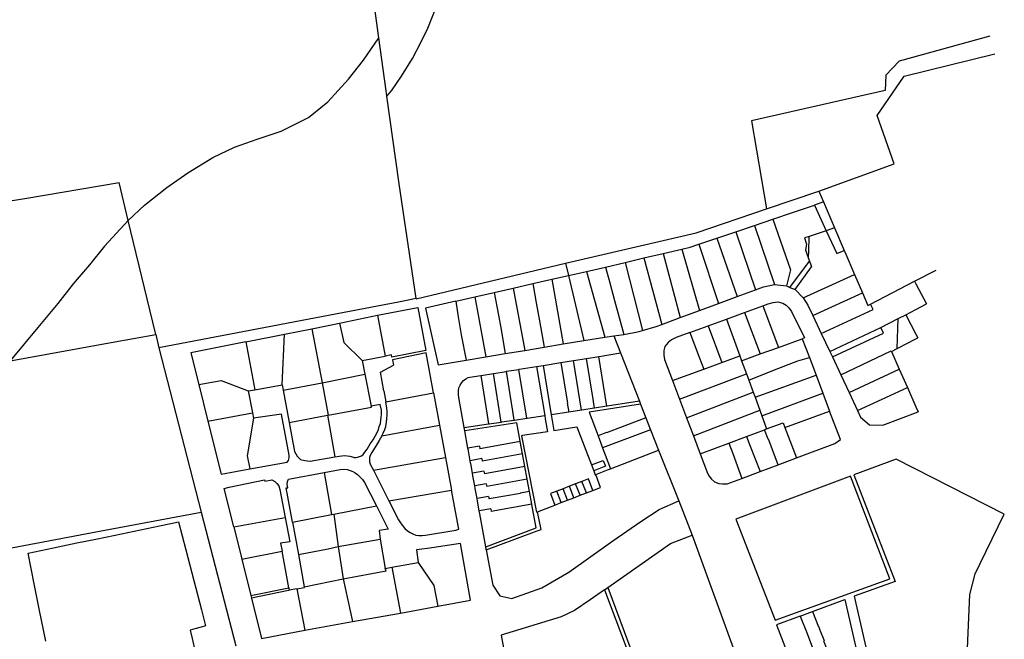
# Model space of a CAD drawing. Header units: inches. Extents: x 210911 to 224988, y 571697 to 586201.
# Tile 150 of 256: x 223561 to 224043, y 573224 to 573528. Entities that reach past the tile are written whole.
import ezdxf

# ---------------------------------------------------------------- set-up
doc = ezdxf.new("R2010")
doc.units = ezdxf.units.IN
doc.header["$MEASUREMENT"] = 0

msp = doc.modelspace()

# ---------------------------------------------------------------- linework, layer by layer
for points in [[(223740.652, 573490.608), (223742.86, 573493.122), (223747.78, 573500.352), (223753.171, 573508.995), (223757.354, 573516.811), (223760.652, 573523.767), (223763.61, 573531.178), (223766.9, 573540.678), (223772.664, 573557.506), (223774.944, 573564.105), (223775.454, 573565.728)], [(223736.733, 573519.119), (223731.81, 573555.042)], [(223613.877, 573429.667), (223621.751, 573437.102), (223632.841, 573445.854), (223643.035, 573453.048), (223655.323, 573460.508), (223665.905, 573465.576), (223676.99, 573469.414), (223688.847, 573473.363), (223702.242, 573480.032), (223711.648, 573487.763), (223721.856, 573498.849), (223729.149, 573508.185), (223736.733, 573519.119)], [(223740.652, 573490.608), (223740.285, 573493.197), (223736.733, 573519.119)], [(224036.187, 573520.002), (223991.838, 573507.693), (223985.315, 573500.789), (223984.855, 573493.231), (223919.331, 573478.5), (223926.724, 573435.328)], [(223952.333, 573444.052), (223989.281, 573457.44), (223980.954, 573481.041), (223994.185, 573500.28), (224038.729, 573511.309)], [(223755.044, 573391.385), (223746.753, 573447.518), (223740.652, 573490.608)], [(223441.372, 573421.02), (223563.158, 573440.434), (223609.389, 573448.305)], [(223613.877, 573429.667), (223609.389, 573448.305)], [(223926.724, 573435.328), (223952.333, 573444.052)], [(223952.333, 573444.052), (223954.632, 573438.693)], [(223939.49, 573433.579), (223950.209, 573437.199)], [(223954.632, 573438.693), (223950.209, 573437.199)], [(223950.209, 573437.199), (223956.058, 573424.621)], [(223954.632, 573438.693), (223960.09, 573425.971)], [(223828.29, 573408.76), (223892.293, 573423.598), (223926.724, 573435.328)], [(223929.832, 573430.304), (223939.49, 573433.579)], [(223613.877, 573429.667), (223602.291, 573417.061), (223594.902, 573407.901), (223586.862, 573398.576), (223579.391, 573388.993), (223569.495, 573377.179), (223556.031, 573360.837)], [(223627.319, 573373.84), (223623.149, 573391.16), (223613.877, 573429.667)], [(223911.703, 573424.138), (223920.829, 573427.241)], [(223920.829, 573427.241), (223929.832, 573430.304)], [(223920.829, 573427.241), (223930.649, 573398.303)], [(223929.832, 573430.304), (223938.532, 573405.408), (223936.494, 573397.6)], [(223902.458, 573420.997), (223911.703, 573424.138)], [(223911.703, 573424.138), (223921.306, 573395.615)], [(223947.584, 573421.783), (223945.446, 573421.067), (223946.421, 573418.003), (223945.877, 573415.302)], [(223947.359, 573411.052), (223947.474, 573415.068), (223947.636, 573420.961), (223947.659, 573421.808)], [(223947.659, 573421.808), (223947.584, 573421.783)], [(223948.621, 573422.13), (223947.659, 573421.808)], [(223956.058, 573424.621), (223948.621, 573422.13)], [(223960.09, 573425.971), (223956.058, 573424.621)], [(223956.058, 573424.621), (223961.242, 573413.465), (223964.802, 573414.991)], [(223960.09, 573425.971), (223964.802, 573414.991)], [(223885.196, 573415.584), (223889.334, 573416.541), (223893.574, 573417.981)], [(223893.574, 573417.981), (223902.458, 573420.997)], [(223893.574, 573417.981), (223903.249, 573388.963)], [(223902.458, 573420.997), (223912.45, 573392.352)], [(223866.687, 573411.28), (223876.137, 573413.483)], [(223876.137, 573413.483), (223885.196, 573415.584)], [(223876.137, 573413.483), (223884.416, 573382.015)], [(223885.196, 573415.584), (223893.834, 573385.492)], [(223945.877, 573415.302), (223946.416, 573413.756)], [(223946.416, 573413.756), (223947.359, 573411.052)], [(223964.802, 573414.991), (223965.108, 573414.279)], [(223965.108, 573414.279), (223969.907, 573403.103)], [(223755.064, 573391.252), (223828.29, 573408.76)], [(223828.29, 573408.76), (223829.71, 573402.712)], [(223847.756, 573406.83), (223857.443, 573409.11)], [(223857.443, 573409.11), (223866.687, 573411.28)], [(223857.443, 573409.11), (223865.919, 573375.674)], [(223866.687, 573411.28), (223875.486, 573378.699)], [(223938.219, 573396.873), (223947.805, 573409.774)], [(223947.359, 573411.052), (223947.805, 573409.774)], [(223947.805, 573409.774), (223948.464, 573407.886)], [(223948.464, 573407.886), (223948.813, 573406.885)], [(223821.559, 573400.854), (223829.71, 573402.712)], [(223829.71, 573402.712), (223838.566, 573404.668)], [(223829.71, 573402.712), (223837.195, 573370.819)], [(223838.566, 573404.668), (223847.756, 573406.83)], [(223838.566, 573404.668), (223847.454, 573372.444)], [(223847.756, 573406.83), (223849.929, 573399.067), (223852.208, 573390.475), (223856.766, 573373.845)], [(223940.74, 573395.81), (223948.813, 573406.885)], [(223944.75, 573391.686), (223969.907, 573403.103)], [(223969.907, 573403.103), (223973.736, 573394.201)], [(223999.358, 573399.83), (224009.972, 573405.319)], [(223802.618, 573396.537), (223812.214, 573398.724)], [(223812.214, 573398.724), (223821.559, 573400.854)], [(223812.214, 573398.724), (223813.843, 573389.259), (223815.394, 573380.431), (223817.817, 573367.582)], [(223821.559, 573400.854), (223827.088, 573369.131)], [(223921.306, 573395.615), (223925.238, 573397.066), (223930.649, 573398.303)], [(223930.649, 573398.303), (223936.494, 573397.6)], [(223936.494, 573397.6), (223938.219, 573396.873)], [(223977.74, 573388.645), (223999.358, 573399.83)], [(223999.358, 573399.83), (224000, 573398.625), (224005.264, 573388.745)], [(223783.712, 573392.229), (223793.266, 573394.406)], [(223793.266, 573394.406), (223802.618, 573396.537)], [(223793.266, 573394.406), (223795.357, 573383.201), (223796.459, 573377.087), (223798.662, 573364.382)], [(223802.618, 573396.537), (223808.211, 573365.977)], [(223912.45, 573392.352), (223921.306, 573395.615)], [(223938.219, 573396.873), (223940.74, 573395.81)], [(223940.74, 573395.81), (223944.75, 573391.686)], [(223949.409, 573383.12), (223973.736, 573394.201)], [(223973.736, 573394.201), (223976.425, 573387.964), (223977.74, 573388.645)], [(223755.044, 573391.385), (223747.101, 573389.733), (223628.904, 573367.176)], [(223755.044, 573391.385), (223755.064, 573391.252)], [(223774.382, 573390.103), (223759.659, 573386.748), (223765.806, 573358.894), (223779.496, 573361.181)], [(223774.382, 573390.103), (223783.712, 573392.229)], [(223774.382, 573390.103), (223775.532, 573382.419), (223777.131, 573373.554), (223779.496, 573361.181)], [(223783.712, 573392.229), (223789.112, 573362.787)], [(223893.834, 573385.492), (223903.249, 573388.963)], [(223903.249, 573388.963), (223912.45, 573392.352)], [(223916.031, 573384.549), (223924.92, 573387.782)], [(223924.92, 573387.782), (223927.625, 573388.766), (223930.076, 573389.442), (223932.318, 573389.714), (223934.751, 573389.171), (223936.364, 573388.129), (223937.77, 573386.889), (223939.066, 573385.039), (223945.385, 573372.062), (223944.291, 573371.665)], [(223924.92, 573387.782), (223932.597, 573367.434)], [(223944.75, 573391.686), (223947.04, 573388.098), (223949.409, 573383.12)], [(223953.593, 573374.33), (223979, 573386.049), (223977.74, 573388.645)], [(223994.989, 573383.423), (224000, 573386.018), (224005.264, 573388.745)], [(223717.409, 573379.361), (223736.01, 573383.158)], [(223736.01, 573383.158), (223755.836, 573387.001), (223759.724, 573365.946), (223743.117, 573362.596), (223742.869, 573363.796), (223739.857, 573363.221)], [(223736.01, 573383.158), (223739.857, 573363.221)], [(223884.416, 573382.015), (223893.834, 573385.492)], [(223907.104, 573381.302), (223916.031, 573384.549)], [(223916.031, 573384.549), (223923.693, 573364.226)], [(223949.409, 573383.12), (223953.593, 573374.33)], [(223991.323, 573381.524), (223994.989, 573383.423)], [(223994.989, 573383.423), (224000, 573373.887), (224000.915, 573372.146)], [(223703.806, 573376.6), (223717.409, 573379.361)], [(223717.409, 573379.361), (223719.494, 573369.773), (223728.467, 573361.01)], [(223865.919, 573375.674), (223872.657, 573377.642), (223875.486, 573378.699)], [(223875.486, 573378.699), (223884.416, 573382.015)], [(223889.213, 573374.763), (223898.188, 573378.05)], [(223898.188, 573378.05), (223907.104, 573381.302)], [(223898.188, 573378.05), (223904.852, 573360.12)], [(223907.104, 573381.302), (223913.679, 573363.372)], [(223982.82, 573377.12), (223991.323, 573381.524)], [(223990.81, 573366.925), (223991.323, 573381.524)], [(223556.031, 573360.837), (223605.484, 573369.857), (223627.319, 573373.84)], [(223627.319, 573373.84), (223628.904, 573367.176)], [(223671.438, 573370.139), (223690.498, 573373.94)], [(223689.346, 573349.178), (223690.498, 573373.94)], [(223690.498, 573373.94), (223703.806, 573376.6)], [(223703.806, 573376.6), (223708.862, 573350.133)], [(223851.942, 573373.146), (223856.766, 573373.845)], [(223856.766, 573373.845), (223864.3, 573375.2), (223865.919, 573375.674)], [(223889.213, 573374.763), (223882.533, 573372.312), (223880.181, 573371.222), (223878.537, 573369.816), (223876.988, 573367.899), (223876.351, 573365.971), (223876.421, 573363.625), (223876.696, 573361.483), (223880.617, 573351.173)], [(223889.213, 573374.763), (223893.758, 573362.7), (223895.979, 573356.849)], [(223953.593, 573374.33), (223957.779, 573365.514)], [(223957.779, 573365.514), (223982.82, 573377.12)], [(223959.071, 573362.786), (223984.166, 573374.404), (223982.82, 573377.12)], [(223671.438, 573370.139), (223644.468, 573364.761), (223648.501, 573349.259)], [(223671.438, 573370.139), (223675.849, 573346.725)], [(223817.817, 573367.582), (223827.088, 573369.131)], [(223827.088, 573369.131), (223837.195, 573370.819)], [(223837.195, 573370.819), (223847.454, 573372.444)], [(223847.454, 573372.444), (223851.942, 573373.146)], [(223851.942, 573373.146), (223855.228, 573364.715)], [(223932.597, 573367.434), (223944.291, 573371.665)], [(223944.291, 573371.665), (223947.755, 573362.537)], [(223990.81, 573366.925), (224000, 573371.673), (224000.915, 573372.146)], [(223628.904, 573367.176), (223649.686, 573286.726)], [(223763.473, 573345.182), (223759.959, 573364.847), (223743.466, 573361.409), (223743.961, 573358.804)], [(223789.112, 573362.787), (223798.662, 573364.382)], [(223798.662, 573364.382), (223808.211, 573365.977)], [(223808.211, 573365.977), (223817.817, 573367.582)], [(223844.606, 573363.007), (223844.649, 573363.014), (223855.228, 573364.715)], [(223855.228, 573364.715), (223864.425, 573341.071)], [(223914.571, 573360.939), (223923.693, 573364.226)], [(223923.693, 573364.226), (223932.597, 573367.434)], [(223957.779, 573365.514), (223959.071, 573362.786)], [(223963.186, 573354.073), (223987.905, 573365.698), (223988.004, 573365.473)], [(223988.004, 573365.473), (223990.81, 573366.925)], [(223988.004, 573365.473), (223991.824, 573356.82)], [(223728.467, 573361.01), (223739.857, 573363.221)], [(223728.467, 573361.01), (223729.838, 573354.267)], [(223739.135, 573346.132), (223737.529, 573355.236), (223743.961, 573358.804)], [(223779.496, 573361.181), (223789.112, 573362.787)], [(223817.283, 573358.616), (223825.916, 573360.003)], [(223825.916, 573360.003), (223826.008, 573360.018), (223832.15, 573361.005)], [(223825.916, 573360.003), (223829.126, 573340.168), (223829.063, 573340.159), (223829.773, 573335.775)], [(223832.15, 573361.005), (223832.224, 573361.017), (223838.383, 573362.007)], [(223836.078, 573336.739), (223832.15, 573361.005)], [(223838.383, 573362.007), (223838.441, 573362.016), (223844.606, 573363.007)], [(223838.383, 573362.007), (223841.616, 573342.033), (223841.554, 573342.024), (223842.255, 573337.682)], [(223848.55, 573338.645), (223844.606, 573363.007)], [(223895.979, 573356.849), (223904.852, 573360.12)], [(223904.852, 573360.12), (223913.679, 573363.372)], [(223913.679, 573363.372), (223914.571, 573360.939)], [(223914.571, 573360.939), (223916.927, 573354.504)], [(223918.077, 573351.363), (223930.603, 573356.415), (223942.049, 573360.791), (223947.755, 573362.537)], [(223947.755, 573362.537), (223951.053, 573353.822)], [(223959.071, 573362.786), (223963.186, 573354.073)], [(223708.862, 573350.133), (223729.838, 573354.267)], [(223729.838, 573354.267), (223733.008, 573338.674)], [(223786.667, 573353.683), (223786.895, 573353.72), (223792.89, 573354.685)], [(223792.89, 573354.685), (223793.102, 573354.719), (223799.133, 573355.689)], [(223796.744, 573330.88), (223792.89, 573354.685)], [(223799.133, 573355.689), (223799.329, 573355.721), (223805.376, 573356.693)], [(223799.133, 573355.689), (223802.299, 573336.129), (223802.265, 573336.125), (223802.962, 573331.819)], [(223805.376, 573356.693), (223805.556, 573356.722), (223813.953, 573358.073)], [(223809.251, 573332.769), (223805.376, 573356.693)], [(223813.953, 573358.073), (223817.283, 573358.616)], [(223813.953, 573358.073), (223818.031, 573334.095)], [(223817.283, 573358.616), (223821.226, 573334.468)], [(223880.617, 573351.173), (223895.979, 573356.849)], [(223884.103, 573342.022), (223916.927, 573354.504)], [(223916.927, 573354.504), (223918.077, 573351.363)], [(223963.186, 573354.073), (223967.258, 573345.345)], [(223967.258, 573345.345), (223991.824, 573356.82)], [(223991.824, 573356.82), (223995.844, 573347.742)], [(223648.501, 573349.259), (223659.436, 573351.203), (223672.653, 573346.145)], [(223648.501, 573349.259), (223652.941, 573331.293)], [(223675.849, 573346.725), (223689.346, 573349.178)], [(223689.346, 573349.178), (223689.814, 573346.536)], [(223689.814, 573346.536), (223708.862, 573350.133)], [(223708.862, 573350.133), (223711.818, 573334.266)], [(223778.591, 573328.139), (223775.911, 573342.976), (223775.753, 573344.311), (223775.77, 573346.148), (223775.983, 573347.632), (223776.656, 573349.017), (223777.356, 573350.212), (223778.168, 573351.157), (223779.297, 573351.974), (223780.549, 573352.635), (223781.262, 573352.814), (223786.667, 573353.683)], [(223786.667, 573353.683), (223789.835, 573334.264), (223790.536, 573329.943)], [(223880.617, 573351.173), (223884.103, 573342.022)], [(223918.077, 573351.363), (223920.217, 573345.508)], [(223921.132, 573343), (223951.053, 573353.822)], [(223951.053, 573353.822), (223954.348, 573345.096)], [(223672.653, 573346.145), (223675.849, 573346.725)], [(223672.653, 573346.145), (223674.745, 573335.362)], [(223689.814, 573346.536), (223692.764, 573330.706)], [(223739.135, 573346.132), (223740.077, 573340.838)], [(223740.077, 573340.838), (223763.473, 573345.182)], [(223763.473, 573345.182), (223766.414, 573329.333)], [(223887.521, 573333.005), (223920.217, 573345.508)], [(223920.217, 573345.508), (223921.132, 573343)], [(223924.44, 573333.943), (223954.348, 573345.096)], [(223954.348, 573345.096), (223957.712, 573336.179)], [(223967.258, 573345.345), (223971.407, 573336.451)], [(223971.407, 573336.451), (223989.423, 573344.862), (223995.844, 573347.742)], [(223995.844, 573347.742), (224000, 573338.408), (224001.107, 573335.922)], [(223715.205, 573313.786), (223717.231, 573314.103), (223718.581, 573314.376), (223719.911, 573314.463), (223721.219, 573314.363), (223722.512, 573314.124), (223724.255, 573313.694), (223724.684, 573313.557), (223725.372, 573313.569), (223726.282, 573313.702), (223727.208, 573313.976), (223728.196, 573314.383), (223728.978, 573315.05), (223729.848, 573316.084), (223730.95, 573317.515), (223732.515, 573320.121), (223733.882, 573322.23), (223734.923, 573323.951), (223735.741, 573325.368), (223736.467, 573327.219), (223736.918, 573328.724), (223737.452, 573330.125), (223737.727, 573331.744), (223737.847, 573333.238), (223737.999, 573334.588), (223737.959, 573336.76), (223737.436, 573339.472)], [(223737.436, 573339.472), (223733.008, 573338.674)], [(223738.119, 573324.043), (223738.85, 573325.35), (223739.622, 573327.196), (223740.068, 573328.654), (223740.535, 573330.749), (223740.661, 573332.688), (223740.739, 573334.234), (223740.751, 573336.024), (223740.649, 573337.637), (223740.077, 573340.838)], [(223864.993, 573339.61), (223839.744, 573335.752), (223844.162, 573324.113)], [(223864.425, 573341.071), (223848.624, 573338.656)], [(223864.425, 573341.071), (223864.993, 573339.61)], [(223864.993, 573339.61), (223867.567, 573332.992)], [(223884.103, 573342.022), (223887.521, 573333.005)], [(223921.132, 573343), (223923.458, 573336.631)], [(223652.941, 573331.293), (223674.745, 573335.362)], [(223673.503, 573307.897), (223691.733, 573311.173), (223692.45, 573312.07), (223692.725, 573313.265), (223692.687, 573314.644), (223689.008, 573334.794)], [(223674.745, 573335.362), (223675.254, 573332.752)], [(223689.008, 573334.794), (223675.254, 573332.752)], [(223711.818, 573334.266), (223733.097, 573338.241), (223733.008, 573338.674)], [(223829.773, 573335.775), (223821.226, 573334.468)], [(223836.078, 573336.739), (223829.9, 573335.794), (223829.773, 573335.775)], [(223842.255, 573337.682), (223836.184, 573336.755), (223836.078, 573336.739)], [(223848.55, 573338.645), (223842.35, 573337.697), (223842.255, 573337.682)], [(223848.624, 573338.656), (223848.55, 573338.645)], [(223890.89, 573324.1), (223923.458, 573336.631)], [(223923.458, 573336.631), (223924.44, 573333.943)], [(223935.729, 573328.218), (223957.712, 573336.179)], [(223962.96, 573322.27), (223957.712, 573336.179)], [(223971.407, 573336.451), (223972.876, 573333.304), (223977.172, 573329.482), (223983.757, 573329.383), (224001.107, 573335.922)], [(223652.941, 573331.293), (223659.352, 573305.354)], [(223675.254, 573332.752), (223672.214, 573314.313), (223673.503, 573307.897)], [(223692.764, 573330.706), (223711.551, 573334.216)], [(223692.764, 573330.706), (223695.428, 573316.415), (223696.619, 573314.202), (223698.254, 573312.555), (223700.473, 573312.005), (223703.018, 573311.67)], [(223711.551, 573334.216), (223711.818, 573334.266)], [(223711.551, 573334.216), (223715.205, 573313.786)], [(223778.591, 573328.139), (223790.536, 573329.943)], [(223805.978, 573321.572), (223804.348, 573330.411), (223778.875, 573326.564)], [(223790.536, 573329.943), (223790.813, 573329.985)], [(223790.813, 573329.985), (223796.744, 573330.88)], [(223796.744, 573330.88), (223797, 573330.919)], [(223797, 573330.919), (223802.962, 573331.819)], [(223802.962, 573331.819), (223803.198, 573331.855)], [(223803.198, 573331.855), (223809.251, 573332.769)], [(223818.299, 573332.518), (223819.384, 573326.14), (223807.061, 573324.244)], [(223809.251, 573332.769), (223809.473, 573332.803)], [(223809.473, 573332.803), (223818.031, 573334.095)], [(223818.031, 573334.095), (223818.299, 573332.518)], [(223821.226, 573334.468), (223821.677, 573331.705)], [(223821.677, 573331.705), (223822.491, 573326.722), (223833.741, 573328.601), (223840.992, 573309.909)], [(223867.567, 573332.992), (223848.278, 573325.671), (223848.268, 573325.699), (223844.162, 573324.113)], [(223867.567, 573332.992), (223867.579, 573332.962), (223869.844, 573327.139), (223869.856, 573327.109)], [(223887.521, 573333.005), (223890.89, 573324.1)], [(223924.44, 573333.943), (223926.796, 573327.492)], [(223926.796, 573327.492), (223934.849, 573330.501), (223935.729, 573328.218)], [(223738.119, 573324.043), (223766.414, 573329.333)], [(223766.414, 573329.333), (223769.348, 573313.52)], [(223778.875, 573326.564), (223778.591, 573328.139)], [(223780.411, 573318.058), (223778.875, 573326.564)], [(223869.856, 573327.109), (223846.404, 573318.207)], [(223869.856, 573327.109), (223873.773, 573317.04)], [(223917.006, 573323.827), (223925.83, 573327.13)], [(223925.83, 573327.13), (223926.796, 573327.492)], [(223932.522, 573309.926), (223927.663, 573322.556), (223927.59, 573322.527), (223925.83, 573327.13)], [(223935.729, 573328.218), (223941.488, 573313.291)], [(223738.119, 573324.043), (223736.845, 573321.757), (223735.338, 573319.446), (223733.23, 573315.988), (223732.396, 573314.432), (223732.147, 573313.47), (223732.089, 573312.534), (223732.197, 573311.391), (223732.687, 573309.875), (223734.023, 573307.256)], [(223801.622, 573320.571), (223786.259, 573317.791)], [(223806.016, 573321.367), (223801.622, 573320.571)], [(223806.016, 573321.367), (223805.978, 573321.572)], [(223807.124, 573315.359), (223806.016, 573321.367)], [(223807.061, 573324.244), (223806.708, 573324.19), (223813.918, 573286.727), (223814.494, 573286.949)], [(223844.162, 573324.113), (223846.39, 573318.244)], [(223890.89, 573324.1), (223894.221, 573315.299)], [(223894.221, 573315.299), (223908.254, 573320.551)], [(223908.254, 573320.551), (223917.006, 573323.827)], [(223908.254, 573320.551), (223910.181, 573315.391), (223914.712, 573303.256)], [(223917.006, 573323.827), (223918.801, 573319.121), (223923.582, 573306.58)], [(223941.488, 573313.291), (223960.323, 573320.345), (223962.96, 573322.27)], [(223786.027, 573319.074), (223780.411, 573318.058)], [(223780.642, 573316.775), (223780.607, 573316.97), (223780.411, 573318.058)], [(223781.518, 573311.925), (223780.642, 573316.775)], [(223786.027, 573319.074), (223786.259, 573317.791)], [(223807.149, 573315.223), (223807.124, 573315.359)], [(223846.39, 573318.244), (223846.404, 573318.207)], [(223846.404, 573318.207), (223850.281, 573307.994)], [(223850.281, 573307.994), (223873.773, 573317.04)], [(223873.773, 573317.04), (223883.774, 573292.197)], [(223894.221, 573315.299), (223897.819, 573305.846), (223898.711, 573304.314), (223899.808, 573302.879), (223901.21, 573301.544), (223903.331, 573300.707), (223905.157, 573300.583), (223907.515, 573300.557)], [(223703.018, 573311.67), (223715.205, 573313.786)], [(223734.023, 573307.256), (223769.348, 573313.52)], [(223769.348, 573313.52), (223772.308, 573297.563)], [(223787.137, 573312.941), (223781.518, 573311.925)], [(223781.752, 573310.627), (223781.725, 573310.778), (223781.518, 573311.925)], [(223782.629, 573305.773), (223781.752, 573310.627)], [(223787.137, 573312.941), (223787.371, 573311.644)], [(223807.149, 573315.223), (223787.371, 573311.644)], [(223808.269, 573309.152), (223807.149, 573315.223)], [(223840.992, 573309.909), (223846.623, 573312.111)], [(223846.623, 573312.111), (223847.769, 573309.18)], [(223932.522, 573309.926), (223941.488, 573313.291)], [(223989.771, 573252.685), (223969.651, 573245.537), (223981.517, 573194.103), (224019.978, 573201.175), (224024.467, 573201.158), (224026.387, 573246.4), (224029.12, 573256.545), (224031.417, 573261.62), (224043.327, 573285.679), (223990.263, 573312.75), (223969.609, 573305.006), (223989.771, 573252.685)], [(223659.352, 573305.354), (223673.503, 573307.897)], [(223692.346, 573302.898), (223709.924, 573306.156)], [(223709.924, 573306.156), (223717.819, 573307.614), (223719.551, 573307.763), (223721.16, 573307.665), (223722.602, 573307.174), (223723.933, 573306.648), (223725.138, 573305.985), (223726.268, 573305.177), (223727.459, 573304.097), (223728.644, 573302.651), (223729.744, 573301.278), (223735.516, 573289.816)], [(223709.924, 573306.156), (223713.425, 573285.531)], [(223734.023, 573307.256), (223741.649, 573292.307)], [(223788.25, 573306.789), (223782.629, 573305.773)], [(223782.866, 573304.461), (223782.847, 573304.566), (223782.629, 573305.773)], [(223788.25, 573306.789), (223788.487, 573305.478)], [(223803.85, 573308.258), (223788.487, 573305.478)], [(223808.286, 573309.061), (223803.85, 573308.258)], [(223808.286, 573309.061), (223808.269, 573309.152)], [(223809.41, 573302.965), (223808.286, 573309.061)], [(223840.992, 573309.909), (223842.137, 573306.98)], [(223847.769, 573309.18), (223842.137, 573306.98)], [(223842.137, 573306.98), (223842.743, 573305.092), (223843.019, 573305.198)], [(223843.019, 573305.198), (223848.788, 573307.419)], [(223848.788, 573307.419), (223850.281, 573307.994)], [(223914.712, 573303.256), (223923.582, 573306.58)], [(223923.582, 573306.58), (223932.522, 573309.926)], [(223663.344, 573298.994), (223680.588, 573302.575)], [(223680.588, 573302.575), (223680.89, 573301.938), (223684.299, 573302.557), (223685.723, 573301.807), (223686.766, 573300.807), (223687.633, 573299.579), (223688.193, 573297.802)], [(223691.339, 573298.591), (223692.046, 573298.68), (223691.749, 573300.284), (223691.881, 573301.735), (223692.346, 573302.898)], [(223783.742, 573299.611), (223782.866, 573304.461)], [(223809.419, 573302.917), (223789.599, 573299.331)], [(223809.419, 573302.917), (223809.41, 573302.965)], [(223810.549, 573296.788), (223809.419, 573302.917)], [(223836.255, 573301.776), (223833.174, 573300.593)], [(223839.476, 573303.012), (223836.255, 573301.776)], [(223838.462, 573296.172), (223836.255, 573301.776)], [(223841.682, 573297.411), (223839.476, 573303.012)], [(223841.682, 573297.411), (223845.447, 573298.86), (223843.019, 573305.198)], [(223907.515, 573300.557), (223914.712, 573303.256)], [(223987.2, 573254.026), (223967.864, 573304.353), (223911.748, 573283.315), (223931.015, 573233.868), (223987.2, 573254.026)], [(223665.608, 573279.554), (223660.926, 573298.386), (223663.344, 573298.994)], [(223688.193, 573297.802), (223690.84, 573284.112)], [(223694.385, 573281.837), (223691.339, 573298.591)], [(223741.649, 573292.307), (223772.308, 573297.563)], [(223775.876, 573278.33), (223772.308, 573297.563)], [(223789.365, 573300.627), (223783.742, 573299.611)], [(223783.976, 573298.314), (223783.965, 573298.375), (223783.742, 573299.611)], [(223784.854, 573293.448), (223783.976, 573298.314)], [(223789.365, 573300.627), (223789.599, 573299.331)], [(223810.549, 573296.788), (223806.073, 573295.976), (223806.078, 573295.945), (223790.713, 573293.177)], [(223811.692, 573290.593), (223810.549, 573296.788)], [(223823.923, 573297.043), (223820.785, 573295.838)], [(223827.003, 573298.225), (223823.923, 573297.043)], [(223826.134, 573291.428), (223823.923, 573297.043)], [(223830.094, 573299.411), (223827.003, 573298.225)], [(223829.213, 573292.613), (223827.003, 573298.225)], [(223833.174, 573300.593), (223830.094, 573299.411)], [(223832.303, 573293.802), (223830.094, 573299.411)], [(223835.383, 573294.987), (223833.174, 573300.593)], [(223835.383, 573294.987), (223838.462, 573296.172)], [(223838.462, 573296.172), (223841.682, 573297.411)], [(223741.649, 573292.307), (223746.412, 573282.984), (223747.625, 573280.931), (223749.428, 573278.758), (223750.816, 573277.594), (223752.107, 573276.813), (223753.346, 573276.04), (223754.89, 573275.533), (223756.279, 573275.365), (223757.998, 573275.302), (223759.546, 573275.501), (223774.419, 573277.958), (223775.876, 573278.33)], [(223790.48, 573294.465), (223784.854, 573293.448)], [(223785.086, 573292.164), (223784.854, 573293.448)], [(223785.965, 573287.296), (223785.086, 573292.164)], [(223789.393, 573268.316), (223792.641, 573250.93), (223796.03, 573245.806), (223801.83, 573244.46), (223816.575, 573249.634), (223829.878, 573257.4), (223851.398, 573272.623), (223865.212, 573282.091), (223874.129, 573287.992), (223883.774, 573292.197)], [(223790.48, 573294.465), (223790.713, 573293.177)], [(223820.785, 573295.838), (223822.998, 573290.221)], [(223822.998, 573290.221), (223826.134, 573291.428)], [(223826.134, 573291.428), (223829.213, 573292.613)], [(223829.213, 573292.613), (223832.303, 573293.802)], [(223832.303, 573293.802), (223835.383, 573294.987)], [(223883.774, 573292.197), (223890.374, 573275.381)], [(223424.271, 573244.088), (223515.959, 573261.575), (223599.798, 573277.492), (223649.686, 573286.726)], [(223649.686, 573286.726), (223666.595, 573221.269)], [(223714.588, 573285.757), (223735.516, 573289.816)], [(223735.516, 573289.816), (223741.239, 573278.453), (223736.895, 573277.708), (223737.424, 573273.541)], [(223791.593, 573288.313), (223785.965, 573287.296)], [(223786.203, 573285.981), (223785.965, 573287.296)], [(223789.123, 573269.81), (223813.812, 573279.103), (223811.7, 573290.551)], [(223791.593, 573288.313), (223791.83, 573286.999)], [(223811.692, 573290.593), (223791.83, 573286.999)], [(223811.7, 573290.551), (223811.692, 573290.593)], [(223814.378, 573277.596), (223816.273, 573278.3), (223814.494, 573286.949)], [(223814.494, 573286.949), (223822.998, 573290.221)], [(223629.212, 573280.062), (223634.664, 573281.225), (223638.469, 573282.039), (223642.037, 573268.341), (223645.997, 573253.165), (223649.749, 573238.842), (223651.786, 573230.966), (223649.534, 573230.37), (223646.553, 573229.56), (223644.237, 573228.964), (223645.218, 573224.789), (223646.238, 573220.5)], [(223665.608, 573279.554), (223690.84, 573284.112)], [(223690.84, 573284.112), (223693.131, 573272.255)], [(223694.385, 573281.837), (223713.425, 573285.531)], [(223694.385, 573281.837), (223697.275, 573265.995)], [(223713.425, 573285.531), (223714.588, 573285.757)], [(223714.588, 573285.757), (223716.753, 573269.903)], [(223786.208, 573285.953), (223786.203, 573285.981)], [(223789.123, 573269.81), (223786.208, 573285.953)], [(223573.434, 573223.553), (223570.401, 573238.588), (223567.757, 573251.678), (223564.743, 573266.569), (223577.206, 573269.247), (223588.728, 573271.62), (223597.938, 573273.501), (223607.403, 573275.479), (223629.212, 573280.062)], [(223665.608, 573279.554), (223669.535, 573263.758)], [(223795.104, 573270.437), (223814.378, 573277.596)], [(223693.131, 573272.255), (223688.536, 573271.497)], [(223716.753, 573269.903), (223737.424, 573273.541)], [(223737.424, 573273.541), (223739.871, 573259.156)], [(223848.962, 573249.876), (223879.684, 573271.454), (223890.374, 573275.381)], [(223890.374, 573275.381), (223891.03, 573273.711), (223912.384, 573214.836), (223913.001, 573213.204)], [(223669.535, 573263.758), (223689.271, 573267.597)], [(223688.536, 573271.497), (223689.271, 573267.597)], [(223692.639, 573249.672), (223689.271, 573267.597)], [(223697.275, 573265.995), (223711.805, 573268.689), (223716.753, 573269.903)], [(223716.753, 573269.903), (223719.183, 573254.104)], [(223776.744, 573271.297), (223760.629, 573268.958), (223757.804, 573268.582), (223755.117, 573268.242), (223755.939, 573262.003)], [(223765.599, 573240.674), (223781.636, 573243.647), (223776.744, 573271.297)], [(223789.393, 573268.316), (223789.123, 573269.81)], [(223789.393, 573268.316), (223795.104, 573270.437)], [(223669.535, 573263.758), (223673.951, 573245.945)], [(223697.275, 573265.995), (223700.149, 573250.165)], [(223719.183, 573254.104), (223740.334, 573258.005), (223739.871, 573259.156)], [(223739.871, 573259.156), (223743.142, 573259.736)], [(223743.142, 573259.736), (223755.939, 573262.003)], [(223743.142, 573259.736), (223747.263, 573237.217)], [(223755.939, 573262.003), (223763.654, 573250.792), (223765.599, 573240.674)], [(223700.149, 573250.165), (223719.183, 573254.104)], [(223719.183, 573254.104), (223723.777, 573233.134)], [(223673.951, 573245.945), (223692.639, 573249.672)], [(223692.824, 573248.469), (223692.41, 573248.392), (223674.224, 573244.543)], [(223692.639, 573249.672), (223692.824, 573248.469)], [(223696.575, 573249.167), (223692.824, 573248.469)], [(223696.575, 573249.167), (223700.209, 573249.844), (223700.149, 573250.165)], [(223696.575, 573249.167), (223700.416, 573228.862)], [(223847.342, 573248.747), (223840.262, 573243.778), (223832.616, 573238.521), (223826.08, 573235.439), (223796.747, 573226.534), (223806.48, 573173.041), (223867.26, 573195.96)], [(223847.342, 573248.747), (223848.962, 573249.876)], [(223847.342, 573248.747), (223867.26, 573195.96)], [(223848.962, 573249.876), (223868.803, 573196.538)], [(223673.951, 573245.945), (223674.224, 573244.543)], [(223674.224, 573244.543), (223679.176, 573224.847), (223700.416, 573228.862)], [(223949.24, 573238.018), (223965.179, 573243.859), (223971.34, 573216.828)], [(223747.263, 573237.217), (223765.599, 573240.674)], [(223723.777, 573233.134), (223747.263, 573237.217)], [(223943.241, 573235.82), (223931.651, 573231.573), (223941.702, 573205.231)], [(223943.241, 573235.82), (223949.24, 573238.018)], [(223943.241, 573235.82), (223946.7, 573227.34), (223953.287, 573209.754)], [(223949.24, 573238.018), (223952.176, 573230.466), (223952.445, 573230.57), (223952.756, 573229.767), (223952.558, 573229.691), (223954.965, 573223.822), (223954.655, 573223.702), (223959.188, 573212.05), (223971.34, 573216.828)], [(223700.416, 573228.862), (223723.777, 573233.134)]]:
    msp.add_lwpolyline(points)

doc.saveas('drawing.dxf')
